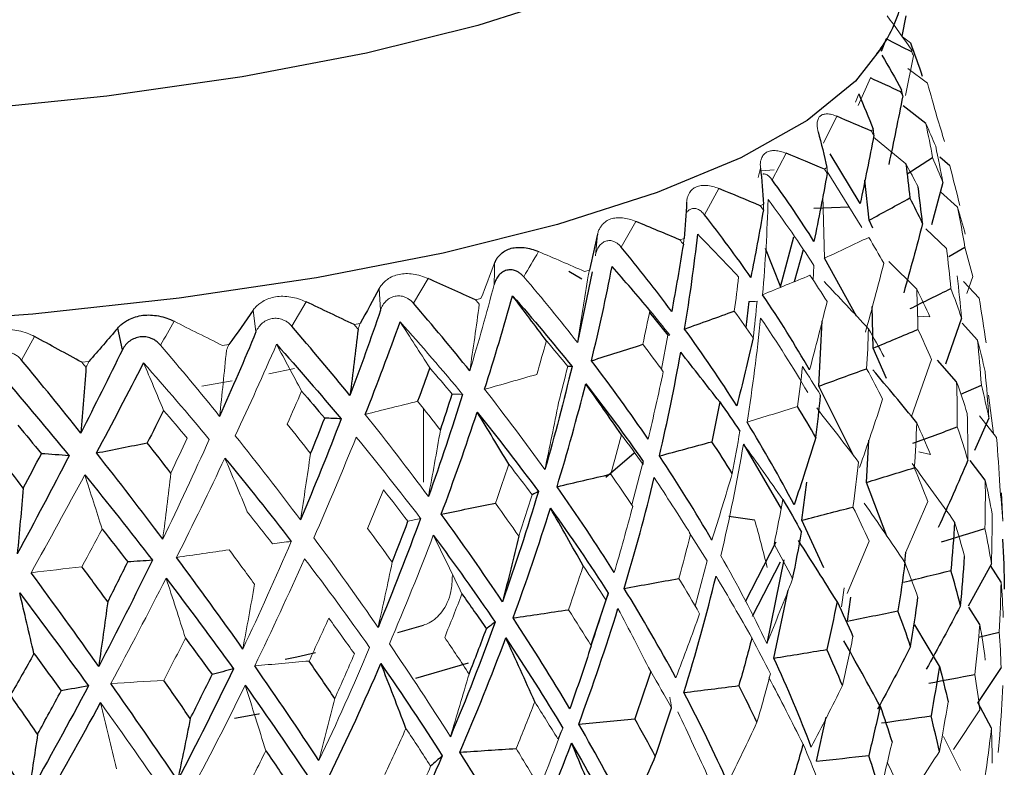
# Model space of a CAD drawing. Header units: millimetres. Extents: x -204 to 47, y -6 to 339.
# Tile 11 of 13: x 7 to 22, y 139 to 151. Entities that reach past the tile are written whole.
import ezdxf

# ---------------------------------------------------------------- set-up
doc = ezdxf.new("R2010")
doc.units = ezdxf.units.MM

msp = doc.modelspace()

# ---------------------------------------------------------------- linework, layer by layer
at = {"color": 7, "linetype": 'Continuous', "lineweight": 25}
for p, q in [((20.906, 150.905), (20.84, 150.579)), ((21.228, 149.169), (20.863, 149.454)), ((20.17, 147.883), (19.687, 148.681)), ((20.926, 148.36), (21.337, 148.623)), ((21.612, 148.49), (21.451, 148.631)), ((20.315, 147.616), (20.246, 148.26)), ((21.502, 148.22), (21.317, 147.541)), ((21.739, 147.824), (21.462, 148.074)), ((19.426, 147.811), (19.994, 147.828)), ((20.377, 147.487), (20.315, 147.616)), ((18.888, 146.545), (19.104, 147.35)), ((18.644, 147.168), (18.888, 146.545)), ((19.251, 147.14), (19.106, 146.624)), ((21.595, 147.03), (21.856, 147.183)), ((20.113, 146.072), (19.596, 147.003)), ((21.08, 146.504), (20.631, 146.951)), ((15.481, 146.795), (15.689, 146.673)), ((15.856, 146.787), (15.622, 145.645)), ((22.084, 146.363), (21.834, 146.628)), ((18.381, 146.307), (18.332, 145.889)), ((16.779, 146.131), (17.077, 145.763)), ((20.382, 145.558), (20.365, 146.226)), ((19.503, 144.945), (19.558, 145.994)), ((21.803, 146.039), (21.544, 145.3)), ((22.058, 145.685), (21.81, 145.956)), ((8.297, 145.53), (8.222, 145.88)), ((20.592, 145.066), (20.382, 145.558)), ((21.723, 145.012), (21.417, 145.361)), ((20.07, 143.82), (19.503, 144.945)), ((21.789, 144.817), (22.122, 144.962)), ((22.242, 144.431), (22.012, 143.908)), ((20.27, 143.395), (20.31, 144.075)), ((18.293, 144.014), (18.897, 142.97)), ((16.533, 143.868), (16.078, 143.477)), ((22.184, 143.433), (21.943, 143.751)), ((19.234, 142.788), (19.314, 143.399)), ((20.6, 142.531), (20.27, 143.395)), ((18.057, 142.851), (18.472, 142.796)), ((19.585, 142.022), (19.234, 142.788)), ((18.815, 142.433), (18.318, 141.474)), ((18.943, 142.152), (18.669, 140.804)), ((20.892, 142.1), (20.905, 142.274)), ((18.44, 141.242), (18.888, 142.117)), ((22.283, 142.088), (21.91, 141.402)), ((22.438, 141.793), (22.267, 142.058)), ((16.116, 141.615), (15.838, 140.777)), ((18.78, 140.569), (19.01, 141.66)), ((19.965, 141.164), (20.02, 141.549)), ((22.096, 141.109), (21.922, 141.39)), ((12.729, 140.982), (13.144, 141.099)), ((21.445, 140.44), (21.053, 141.103)), ((22.076, 140.908), (22.41, 140.988)), ((13.863, 140.489), (13.013, 140.24)), ((22.438, 140.419), (22.065, 139.853)), ((22.283, 139.439), (22.065, 139.853)), ((19.466, 138.911), (19.626, 139.616))]:
    msp.add_line(p, q, dxfattribs=at)
at = {"color": 144, "linetype": 'Continuous', "lineweight": 18}
for p, q in [((20.98, 150.47), (20.85, 150.565)), ((21.029, 150.261), (20.898, 149.622)), ((21.253, 149.822), (20.939, 150.057)), ((20.336, 149.904), (20.136, 149.463)), ((20.097, 149.517), (20.148, 149.649)), ((19.797, 149.287), (19.583, 148.853)), ((20.906, 148.522), (20.385, 148.951)), ((18.979, 148.692), (18.755, 148.264)), ((18.527, 148.305), (18.566, 148.455)), ((18.57, 148.412), (18.788, 148.425)), ((19.594, 148.434), (19.636, 148.463)), ((19.639, 148.401), (20.199, 147.497)), ((17.896, 148.125), (17.664, 147.704)), ((19.596, 147.003), (19.57, 148.008)), ((18.562, 147.848), (18.617, 147.875)), ((16.561, 147.596), (16.325, 147.182)), ((15.909, 147.044), (15.944, 147.391)), ((21.561, 147.159), (21.227, 147.474)), ((17.27, 147.298), (17.337, 147.323)), ((15.735, 146.791), (15.813, 146.814)), ((19.426, 146.888), (19.416, 146.648)), ((13.216, 146.678), (12.981, 146.279)), ((21.983, 146.711), (21.887, 146.437)), ((12.451, 146.17), (12.431, 146.517)), ((11.253, 146.302), (11.024, 145.91)), ((13.979, 146.335), (14.067, 146.355)), ((10.447, 145.818), (10.399, 146.166)), ((12.027, 145.935), (12.123, 145.953)), ((21.088, 146.072), (21.294, 146.058)), ((6.883, 145.743), (6.674, 145.364)), ((17.077, 145.763), (16.973, 145.216)), ((9.906, 145.598), (10.01, 145.613)), ((7.646, 145.329), (7.756, 145.34)), ((21.317, 145.376), (20.998, 144.456)), ((11.067, 145.227), (10.654, 145.143)), ((22.236, 144.802), (22.317, 144.181)), ((13.144, 143.398), (13.144, 144.582)), ((22.367, 144.117), (22.093, 144.469)), ((21.113, 143.887), (21.301, 143.843)), ((16.678, 143.735), (16.496, 143.033)), ((22.466, 142.775), (22.443, 143.228)), ((21.258, 143.09), (20.905, 142.274)), ((17.418, 142.591), (17.709, 142.134)), ((20.314, 142.451), (19.962, 141.61)), ((17.709, 142.134), (17.514, 141.407)), ((19.913, 141.698), (19.872, 141.396)), ((22.096, 139.735), (21.673, 139.096)), ((21.786, 138.762), (21.511, 139.306)), ((22.391, 139.05), (22.416, 139.331)), ((20.983, 138.105), (20.606, 138.893))]:
    msp.add_line(p, q, dxfattribs=at)
at = {"color": 8, "linetype": 'Continuous', "lineweight": 25}
msp.add_line((20.589, 150.532), (20.506, 150.33), dxfattribs=at)
at = {"color": 8, "linetype": 'Continuous', "lineweight": 25, "flags": 128}
msp.add_lwpolyline([(15.573, 151.248), (14.019, 150.746), (12.225, 150.301), (10.222, 149.92), (8.044, 149.61), (5.728, 149.376), (3.315, 149.223), (0.844, 149.152), (-1.64, 149.166), (-4.097, 149.263), (-6.484, 149.443), (-8.759, 149.701), (-10.885, 150.035), (-12.825, 150.437), (-14.545, 150.901)], dxfattribs=at)
at = {"color": 7, "linetype": 'Continuous', "lineweight": 25, "flags": 128}
for points in [[(20.512, 150.388), (20.097, 149.85), (19.319, 149.22), (18.248, 148.621), (16.901, 148.06), (15.297, 147.546), (13.461, 147.086), (11.422, 146.689), (9.209, 146.36), (6.856, 146.103), (4.4, 145.924), (1.877, 145.824), (-0.675, 145.804), (-3.216, 145.866)], [(10.919, 140.553), (11.104, 140.592), (11.406, 140.657)], [(10.5, 139.672), (10.486, 139.669), (10.099, 139.599)]]:
    msp.add_lwpolyline(points, dxfattribs=at)
at = {"color": 144, "linetype": 'Continuous', "lineweight": 18, "flags": 128}
msp.add_lwpolyline([(10.063, 145.031), (9.972, 145.015), (9.576, 144.946)], dxfattribs=at)
at = {"color": 144, "linetype": 'Continuous', "lineweight": 18}
for centre, radius, start, end in [((19.593, 150.392), 1.41, 357.194, 358.434), ((19.116, 150.551), 1.916, 332.9772, 333.988), ((17.866, 151.498), 3.49, 315.4115, 316.0891)]:
    msp.add_arc(centre, radius, start, end, dxfattribs=at)
at = {"color": 7, "linetype": 'Continuous', "lineweight": 25}
for points, knots in [([(20.431, 150.284), (20.464, 150.327), (20.677, 150.604), (20.911, 151.243), (21.049, 152.183), (20.891, 153.13), (20.49, 153.986), (19.893, 154.739), (19.079, 155.436), (17.988, 156.104), (16.601, 156.728), (14.955, 157.283), (13.26, 157.736), (12.041, 157.972), (11.5, 158.077)], [0, 0, 0, 0, 0.0135448, 0.0873005, 0.1582094, 0.2329915, 0.3065452, 0.3843255, 0.4727754, 0.576486, 0.6906858, 0.8032926, 0.9127845, 1, 1, 1, 1]), ([(14.288, 146.927), (14.296, 146.946), (14.312, 146.984), (14.348, 147.033), (14.397, 147.085), (14.465, 147.132), (14.554, 147.166), (14.655, 147.181), (14.764, 147.177), (14.879, 147.156), (14.956, 147.126), (14.994, 147.111)], [0, 0, 0, 0, 0.081752, 0.164931, 0.250654, 0.376507, 0.500448, 0.624254, 0.749972, 0.877224, 1, 1, 1, 1]), ([(14.757, 146.705), (14.743, 146.719), (14.717, 146.747), (14.672, 146.779), (14.618, 146.806), (14.553, 146.82), (14.481, 146.813), (14.414, 146.784), (14.356, 146.733), (14.308, 146.666), (14.289, 146.609), (14.28, 146.58)], [0, 0, 0, 0, 0.083196, 0.165851, 0.250211, 0.374779, 0.499889, 0.625105, 0.749882, 0.875577, 1, 1, 1, 1]), ([(8.222, 145.88), (8.238, 145.898), (8.271, 145.933), (8.331, 145.979), (8.409, 146.024), (8.507, 146.063), (8.626, 146.088), (8.751, 146.093), (8.881, 146.077), (9.01, 146.045), (9.092, 146.007), (9.132, 145.989)], [0, 0, 0, 0, 0.081752, 0.164931, 0.250654, 0.376507, 0.500448, 0.624254, 0.749972, 0.877224, 1, 1, 1, 1]), ([(8.911, 145.604), (8.897, 145.619), (8.868, 145.65), (8.817, 145.687), (8.752, 145.719), (8.673, 145.74), (8.582, 145.74), (8.494, 145.718), (8.414, 145.674), (8.344, 145.612), (8.313, 145.557), (8.297, 145.53)], [0, 0, 0, 0, 0.083196, 0.165851, 0.250211, 0.374779, 0.499889, 0.625105, 0.749882, 0.875577, 1, 1, 1, 1])]:
    msp.add_open_spline(points, degree=3, knots=knots, dxfattribs=at)
at = {"color": 144, "linetype": 'Continuous', "lineweight": 18}
for points in [[(20.604, 150.905), (20.739, 150.722), (20.872, 150.538), (21.002, 150.353)], [(21.029, 150.261), (21.02, 150.281), (21.01, 150.302), (21.001, 150.323)], [(21.253, 149.822), (21.306, 149.642), (21.356, 149.461), (21.404, 149.279)], [(20.856, 149.617), (20.845, 149.638), (20.834, 149.659), (20.822, 149.68)], [(20.856, 149.617), (20.85, 149.648), (20.844, 149.68), (20.837, 149.711)], [(21.527, 148.881), (21.489, 149.014), (21.448, 149.147), (21.404, 149.279)], [(21.228, 149.169), (21.267, 148.988), (21.303, 148.806), (21.337, 148.623)], [(21.228, 149.169), (21.283, 149.049), (21.336, 148.928), (21.386, 148.806)], [(20.391, 148.984), (20.378, 149.005), (20.365, 149.027), (20.351, 149.048)], [(20.391, 148.984), (20.388, 149.015), (20.384, 149.046), (20.38, 149.078)], [(21.502, 148.22), (21.466, 148.416), (21.427, 148.611), (21.386, 148.806)], [(20.906, 148.522), (20.973, 148.4), (21.039, 148.277), (21.103, 148.153)], [(21.502, 148.22), (21.45, 148.355), (21.394, 148.489), (21.337, 148.623)], [(21.612, 148.49), (21.669, 148.278), (21.723, 148.066), (21.775, 147.853)], [(19.64, 148.369), (19.625, 148.391), (19.61, 148.413), (19.594, 148.434)], [(19.64, 148.369), (19.639, 148.4), (19.638, 148.432), (19.636, 148.463)], [(18.613, 147.781), (18.596, 147.804), (18.579, 147.826), (18.562, 147.848)], [(18.601, 146.416), (18.645, 146.93), (18.674, 147.44), (18.688, 147.947)], [(18.613, 147.781), (18.615, 147.813), (18.616, 147.844), (18.617, 147.875)], [(18.688, 147.947), (18.95, 147.598), (19.196, 147.245), (19.426, 146.888)], [(21.739, 147.824), (21.781, 147.611), (21.82, 147.397), (21.856, 147.183)], [(21.739, 147.824), (21.783, 147.679), (21.825, 147.534), (21.863, 147.389)], [(18.215, 146.702), (17.997, 146.933), (17.777, 147.163), (17.557, 147.39)], [(17.325, 147.229), (17.307, 147.252), (17.288, 147.275), (17.27, 147.298)], [(17.325, 147.229), (17.329, 147.261), (17.333, 147.292), (17.337, 147.323)], [(19.596, 147.003), (19.834, 147.115), (20.072, 147.227), (20.309, 147.339)], [(20.551, 146.924), (20.473, 147.062), (20.392, 147.201), (20.309, 147.339)], [(14.757, 146.705), (14.836, 146.84), (14.915, 146.975), (14.994, 147.111)], [(15.735, 146.791), (15.489, 146.898), (15.242, 147.005), (14.994, 147.111)], [(21.561, 147.159), (21.587, 146.945), (21.61, 146.73), (21.63, 146.515)], [(21.983, 146.711), (21.944, 146.869), (21.901, 147.026), (21.856, 147.183)], [(14.288, 146.927), (14.217, 146.737), (14.143, 146.546), (14.067, 146.355)], [(14.288, 146.927), (14.285, 146.811), (14.283, 146.695), (14.28, 146.58)], [(20.551, 146.924), (20.456, 146.552), (20.358, 146.182), (20.256, 145.813)], [(15.794, 146.721), (15.8, 146.752), (15.806, 146.783), (15.813, 146.814)], [(14.28, 146.58), (14.159, 146.119), (14.028, 145.656), (13.888, 145.191)], [(15.622, 145.645), (15.344, 146), (15.056, 146.354), (14.757, 146.705)], [(15.794, 146.721), (15.739, 146.361), (15.682, 146.002), (15.622, 145.645)], [(18.215, 146.702), (18.193, 146.52), (18.17, 146.337), (18.145, 146.153)], [(18.601, 146.416), (18.855, 146.521), (19.109, 146.625), (19.363, 146.729)], [(19.638, 146.307), (19.549, 146.448), (19.457, 146.589), (19.363, 146.729)], [(21.803, 146.039), (21.782, 146.266), (21.758, 146.492), (21.731, 146.719)], [(21.08, 146.504), (21.09, 146.289), (21.096, 146.074), (21.1, 145.859)], [(21.08, 146.504), (21.155, 146.356), (21.226, 146.207), (21.294, 146.058)], [(21.803, 146.039), (21.749, 146.198), (21.691, 146.357), (21.63, 146.515)], [(14.041, 146.262), (14.02, 146.287), (14, 146.311), (13.979, 146.335)], [(18.381, 146.307), (18.425, 146.309), (18.469, 146.31), (18.512, 146.31)], [(18.449, 145.722), (18.472, 145.918), (18.493, 146.114), (18.512, 146.31)], [(19.638, 146.307), (19.548, 145.938), (19.454, 145.571), (19.356, 145.205)], [(22.084, 146.363), (22.126, 146.123), (22.164, 145.883), (22.198, 145.642)], [(14.041, 146.262), (13.992, 145.904), (13.942, 145.547), (13.888, 145.191)], [(16.786, 146.165), (16.75, 145.983), (16.712, 145.801), (16.673, 145.618)], [(16.786, 146.165), (16.895, 146.031), (17.003, 145.898), (17.109, 145.763)], [(18.449, 145.722), (18.35, 145.866), (18.249, 146.009), (18.145, 146.153)], [(8.911, 145.604), (8.985, 145.732), (9.058, 145.86), (9.132, 145.989)], [(9.906, 145.598), (9.648, 145.729), (9.39, 145.859), (9.132, 145.989)], [(12.09, 145.861), (12.101, 145.892), (12.112, 145.922), (12.123, 145.953)], [(12.766, 145.98), (13.113, 145.593), (13.448, 145.204), (13.772, 144.812)], [(13.244, 145.239), (13.085, 145.488), (12.926, 145.734), (12.766, 145.98)], [(18.35, 144.364), (18.44, 144.926), (18.512, 145.485), (18.567, 146.041)], [(18.567, 146.041), (18.839, 145.646), (19.092, 145.247), (19.327, 144.845)], [(12.09, 145.861), (12.069, 145.886), (12.048, 145.911), (12.027, 145.935)], [(20.304, 145.868), (20.297, 145.653), (20.287, 145.438), (20.275, 145.224)], [(20.304, 145.868), (20.391, 145.717), (20.476, 145.566), (20.558, 145.415)], [(21.317, 145.376), (21.248, 145.538), (21.176, 145.698), (21.1, 145.859)], [(15.121, 145.675), (15.071, 145.494), (15.019, 145.314), (14.966, 145.133)], [(15.121, 145.675), (15.237, 145.538), (15.352, 145.401), (15.465, 145.263)], [(17.077, 145.763), (17.088, 145.764), (17.099, 145.764), (17.109, 145.763)], [(22.058, 145.685), (22.083, 145.444), (22.104, 145.203), (22.122, 144.962)], [(22.058, 145.685), (22.103, 145.518), (22.144, 145.351), (22.181, 145.183)], [(9.862, 144.459), (9.552, 144.842), (9.235, 145.224), (8.911, 145.604)], [(9.971, 145.522), (9.936, 145.166), (9.9, 144.812), (9.862, 144.459)], [(9.971, 145.522), (9.984, 145.552), (9.997, 145.583), (10.01, 145.613)], [(10.114, 144.147), (10.343, 144.639), (10.564, 145.129), (10.777, 145.618)], [(11.181, 144.864), (11.047, 145.117), (10.913, 145.368), (10.777, 145.618)], [(17.002, 145.177), (16.894, 145.324), (16.785, 145.471), (16.673, 145.618)], [(7.711, 145.251), (7.689, 145.277), (7.668, 145.303), (7.646, 145.329)], [(7.711, 145.251), (7.726, 145.28), (7.741, 145.31), (7.756, 145.34)], [(8.638, 145.32), (8.999, 144.911), (9.352, 144.501), (9.696, 144.088)], [(8.961, 144.555), (8.854, 144.811), (8.746, 145.066), (8.638, 145.32)], [(13.244, 145.239), (13.365, 145.099), (13.486, 144.958), (13.604, 144.816)], [(15.316, 144.681), (15.367, 144.875), (15.417, 145.069), (15.465, 145.263)], [(17.002, 145.177), (16.924, 144.814), (16.843, 144.452), (16.758, 144.092)], [(19.242, 145.261), (19.219, 145.047), (19.193, 144.832), (19.164, 144.618)], [(19.242, 145.261), (19.342, 145.107), (19.439, 144.953), (19.533, 144.799)], [(20.532, 144.734), (20.449, 144.897), (20.363, 145.06), (20.275, 145.224)], [(22.242, 144.431), (22.226, 144.682), (22.205, 144.933), (22.181, 145.183)], [(14.125, 144.894), (14.405, 144.974), (14.686, 145.053), (14.966, 145.133)], [(21.723, 145.012), (21.73, 144.771), (21.734, 144.53), (21.734, 144.288)], [(21.723, 145.012), (21.784, 144.844), (21.841, 144.675), (21.894, 144.506)], [(11.181, 144.864), (11.105, 144.688), (11.028, 144.511), (10.949, 144.334)], [(15.096, 143.602), (14.786, 144.034), (14.463, 144.465), (14.125, 144.894)], [(22.242, 144.431), (22.206, 144.608), (22.166, 144.785), (22.122, 144.962)], [(12.205, 144.489), (12.486, 144.561), (12.768, 144.632), (13.049, 144.702)], [(13.415, 144.239), (13.295, 144.394), (13.173, 144.548), (13.049, 144.702)], [(13.772, 144.812), (13.717, 144.814), (13.661, 144.816), (13.604, 144.816)], [(15.316, 144.681), (15.246, 144.32), (15.172, 143.96), (15.096, 143.602)], [(20.532, 144.734), (20.413, 144.366), (20.289, 144.001), (20.162, 143.637)], [(8.961, 144.555), (9.088, 144.406), (9.214, 144.258), (9.339, 144.109)], [(18.35, 144.364), (18.622, 144.449), (18.893, 144.534), (19.164, 144.618)], [(20.146, 143.721), (19.923, 144.014), (19.698, 144.305), (19.471, 144.594)], [(13.222, 143.168), (12.895, 143.609), (12.556, 144.05), (12.205, 144.489)], [(21.904, 143.753), (21.905, 144.004), (21.901, 144.255), (21.894, 144.506)], [(11.325, 143.859), (11.201, 144.017), (11.076, 144.175), (10.949, 144.334)], [(13.415, 144.239), (13.353, 143.88), (13.289, 143.523), (13.222, 143.168)], [(18.112, 143.542), (18.155, 143.768), (18.196, 143.994), (18.234, 144.219)], [(21.082, 144.355), (21.072, 144.114), (21.059, 143.872), (21.042, 143.631)], [(21.082, 144.355), (21.159, 144.184), (21.231, 144.014), (21.301, 143.843)], [(21.904, 143.753), (21.851, 143.932), (21.795, 144.11), (21.734, 144.288)], [(9.696, 144.088), (9.455, 143.554), (9.205, 143.019), (8.947, 142.484)], [(9.077, 143.546), (9.165, 143.733), (9.252, 143.921), (9.339, 144.109)], [(11.163, 142.793), (10.823, 143.245), (10.474, 143.696), (10.114, 144.147)], [(11.378, 142.505), (11.616, 143.046), (11.843, 143.586), (12.06, 144.126)], [(12.06, 144.126), (12.418, 143.691), (12.763, 143.254), (13.096, 142.817)], [(16.327, 144.164), (16.272, 143.952), (16.215, 143.741), (16.156, 143.529)], [(16.327, 144.164), (16.447, 144.004), (16.565, 143.843), (16.68, 143.683)], [(22.367, 144.117), (22.388, 143.858), (22.404, 143.598), (22.416, 143.338)], [(17.929, 142.217), (18.069, 142.817), (18.19, 143.416), (18.293, 144.014)], [(18.927, 143.121), (18.717, 143.421), (18.506, 143.719), (18.293, 144.014)], [(9.167, 142.189), (9.435, 142.722), (9.694, 143.255), (9.946, 143.788)], [(10.307, 142.925), (10.188, 143.214), (10.067, 143.502), (9.946, 143.788)], [(11.325, 143.859), (11.273, 143.502), (11.219, 143.146), (11.163, 142.793)], [(16.678, 143.735), (16.679, 143.718), (16.68, 143.701), (16.68, 143.683)], [(14.515, 143.69), (14.445, 143.481), (14.374, 143.271), (14.3, 143.061)], [(14.515, 143.69), (14.642, 143.526), (14.768, 143.362), (14.891, 143.198)], [(20.146, 143.721), (20.118, 143.481), (20.088, 143.24), (20.054, 143)], [(21.69, 142.759), (21.466, 143.074), (21.24, 143.387), (21.01, 143.698)], [(21.258, 143.09), (21.19, 143.27), (21.118, 143.451), (21.042, 143.631)], [(6.827, 141.943), (7.121, 142.468), (7.409, 142.993), (7.691, 143.517)], [(7.971, 142.645), (7.879, 142.937), (7.785, 143.228), (7.691, 143.517)], [(9.077, 143.546), (9.035, 143.19), (8.992, 142.836), (8.947, 142.484)], [(16.511, 143.01), (16.395, 143.183), (16.277, 143.356), (16.156, 143.529)], [(17.442, 142.563), (17.249, 142.869), (17.054, 143.172), (16.857, 143.474)], [(18.112, 143.542), (18.006, 143.182), (17.898, 142.824), (17.785, 142.467)], [(22.184, 143.433), (22.187, 143.173), (22.185, 142.913), (22.179, 142.653)], [(22.184, 143.433), (22.225, 143.25), (22.262, 143.067), (22.294, 142.884)], [(12.499, 143.276), (12.415, 143.068), (12.33, 142.861), (12.244, 142.653)], [(12.499, 143.276), (12.632, 143.107), (12.763, 142.939), (12.893, 142.771)], [(22.466, 142.775), (22.454, 142.963), (22.437, 143.151), (22.416, 143.338)], [(14.678, 142.531), (14.751, 142.753), (14.822, 142.976), (14.891, 143.198)], [(18.927, 143.121), (18.882, 142.882), (18.835, 142.643), (18.785, 142.403)], [(14.678, 142.531), (14.554, 142.708), (14.428, 142.884), (14.3, 143.061)], [(16.511, 143.01), (16.415, 142.653), (16.316, 142.298), (16.213, 141.945)], [(20.314, 142.451), (20.231, 142.634), (20.144, 142.817), (20.054, 143)], [(20.891, 142.105), (20.675, 142.427), (20.457, 142.747), (20.236, 143.064)], [(10.307, 142.925), (10.444, 142.753), (10.58, 142.581), (10.713, 142.409)], [(13.096, 142.817), (13.029, 142.802), (12.961, 142.787), (12.893, 142.771)], [(18.675, 142.029), (18.611, 142.284), (18.543, 142.54), (18.472, 142.796)], [(22.283, 142.088), (22.291, 142.353), (22.295, 142.619), (22.294, 142.884)], [(7.971, 142.645), (7.864, 142.443), (7.755, 142.241), (7.646, 142.04)], [(12.639, 142.112), (12.509, 142.292), (12.378, 142.473), (12.244, 142.653)], [(21.69, 142.759), (21.747, 142.575), (21.801, 142.39), (21.851, 142.206)], [(22.283, 142.088), (22.252, 142.276), (22.218, 142.465), (22.179, 142.653)], [(12.411, 141.063), (12.08, 141.542), (11.735, 142.023), (11.378, 142.505)], [(12.594, 140.797), (12.842, 141.379), (13.078, 141.962), (13.301, 142.545)], [(13.762, 141.601), (13.61, 141.917), (13.456, 142.232), (13.301, 142.545)], [(17.442, 142.563), (17.381, 142.325), (17.318, 142.087), (17.252, 141.85)], [(9.167, 142.189), (9.45, 142.23), (9.732, 142.271), (10.015, 142.312)], [(10.423, 141.758), (10.289, 141.942), (10.153, 142.127), (10.015, 142.312)], [(11.015, 142.447), (10.767, 141.868), (10.507, 141.291), (10.235, 140.715)], [(11.015, 142.447), (10.915, 142.435), (10.815, 142.422), (10.713, 142.409)], [(19.084, 141.846), (18.988, 142.032), (18.888, 142.218), (18.785, 142.403)], [(10.426, 140.444), (10.704, 141.018), (10.972, 141.592), (11.229, 142.168)], [(11.229, 142.168), (11.592, 141.691), (11.941, 141.215), (12.276, 140.739)], [(18.669, 140.804), (18.444, 141.274), (18.197, 141.745), (17.929, 142.217)], [(6.827, 141.943), (7.1, 141.976), (7.373, 142.008), (7.646, 142.04)], [(12.639, 142.112), (12.566, 141.76), (12.49, 141.41), (12.411, 141.063)], [(15.712, 142.053), (15.636, 141.818), (15.557, 141.582), (15.477, 141.347)], [(15.712, 142.053), (15.838, 141.87), (15.96, 141.688), (16.08, 141.505)], [(20.891, 142.105), (20.965, 141.919), (21.035, 141.732), (21.101, 141.546)], [(8.111, 140.159), (8.415, 140.724), (8.712, 141.29), (9, 141.857)], [(9.312, 140.889), (9.209, 141.214), (9.105, 141.536), (9, 141.857)], [(17.587, 141.283), (17.478, 141.472), (17.366, 141.661), (17.252, 141.85)], [(18.428, 140.893), (18.238, 141.227), (18.046, 141.56), (17.851, 141.89)], [(19.084, 141.846), (18.95, 141.496), (18.811, 141.149), (18.669, 140.804)], [(10.423, 141.758), (10.363, 141.408), (10.3, 141.06), (10.235, 140.715)], [(22.438, 141.793), (22.433, 141.525), (22.424, 141.257), (22.41, 140.988)], [(22.438, 141.793), (22.454, 141.604), (22.466, 141.414), (22.473, 141.224)], [(13.762, 141.601), (13.671, 141.368), (13.579, 141.135), (13.484, 140.902)], [(15.843, 140.769), (15.925, 141.014), (16.004, 141.26), (16.08, 141.505)], [(16.799, 140.352), (16.626, 140.692), (16.451, 141.03), (16.273, 141.366)], [(11.618, 141.211), (11.515, 140.981), (11.409, 140.751), (11.302, 140.522)], [(11.618, 141.211), (11.758, 141.02), (11.896, 140.829), (12.032, 140.638)], [(15.843, 140.769), (15.723, 140.962), (15.601, 141.154), (15.477, 141.347)], [(17.587, 141.283), (17.463, 140.937), (17.336, 140.594), (17.205, 140.253)], [(22.096, 141.109), (22.074, 140.842), (22.047, 140.574), (22.015, 140.306)], [(22.096, 141.109), (22.13, 140.919), (22.16, 140.728), (22.185, 140.538)], [(9.312, 140.889), (9.196, 140.663), (9.08, 140.436), (8.962, 140.21)], [(13.876, 140.313), (13.748, 140.509), (13.617, 140.706), (13.484, 140.902)], [(18.428, 140.893), (18.531, 140.701), (18.63, 140.51), (18.726, 140.318)], [(19.886, 140.126), (19.946, 140.389), (20.002, 140.651), (20.054, 140.914)], [(22.438, 140.419), (22.433, 140.608), (22.424, 140.798), (22.41, 140.988)], [(12.276, 140.739), (12.018, 140.13), (11.746, 139.523), (11.46, 138.919)], [(13.575, 139.304), (13.263, 139.799), (12.936, 140.297), (12.594, 140.797)], [(11.715, 139.92), (11.823, 140.159), (11.929, 140.398), (12.032, 140.638)], [(10.426, 140.444), (10.718, 140.47), (11.01, 140.496), (11.302, 140.522)], [(13.876, 140.313), (13.778, 139.974), (13.678, 139.638), (13.575, 139.304)], [(16.799, 140.352), (16.915, 140.157), (17.027, 139.962), (17.136, 139.767)], [(18.51, 139.536), (18.586, 139.797), (18.658, 140.058), (18.726, 140.318)], [(19.252, 139.186), (19.072, 139.545), (18.889, 139.901), (18.702, 140.256)], [(22.096, 139.735), (22.074, 139.924), (22.047, 140.115), (22.015, 140.306)], [(8.111, 140.159), (8.394, 140.176), (8.678, 140.193), (8.962, 140.21)], [(9.358, 138.345), (9.674, 138.937), (9.979, 139.533), (10.273, 140.131)], [(10.605, 139.077), (10.496, 139.43), (10.385, 139.782), (10.273, 140.131)], [(19.886, 140.126), (19.722, 139.794), (19.554, 139.464), (19.383, 139.137)], [(22.466, 140.126), (22.454, 139.861), (22.437, 139.596), (22.416, 139.331)], [(17.108, 139.94), (17.118, 139.882), (17.127, 139.825), (17.136, 139.767)], [(7.945, 139.852), (8.317, 139.333), (8.678, 138.818), (9.028, 138.305)], [(8.201, 138.788), (8.117, 139.144), (8.031, 139.499), (7.945, 139.852)], [(11.715, 139.92), (11.632, 139.584), (11.547, 139.25), (11.46, 138.919)], [(14.934, 139.864), (14.837, 139.614), (14.738, 139.364), (14.635, 139.114)], [(14.934, 139.864), (15.061, 139.666), (15.184, 139.467), (15.304, 139.269)], [(21.445, 139.066), (21.496, 139.332), (21.543, 139.598), (21.586, 139.865)], [(17.742, 138.617), (17.575, 138.982), (17.407, 139.344), (17.235, 139.704)], [(18.51, 139.536), (18.357, 139.209), (18.201, 138.884), (18.041, 138.563)], [(12.86, 139.437), (12.75, 139.19), (12.638, 138.943), (12.523, 138.697)], [(12.86, 139.437), (12.995, 139.235), (13.128, 139.032), (13.258, 138.83)], [(15.384, 139.441), (15.149, 138.808), (14.894, 138.18), (14.621, 137.556)], [(15.384, 139.441), (15.358, 139.384), (15.332, 139.326), (15.304, 139.269)], [(22.283, 139.439), (22.252, 139.174), (22.218, 138.91), (22.179, 138.646)], [(22.283, 139.439), (22.291, 139.251), (22.295, 139.064), (22.294, 138.877)], [(19.252, 139.186), (19.336, 138.99), (19.415, 138.795), (19.492, 138.599)], [(20.492, 138.422), (20.56, 138.686), (20.624, 138.95), (20.684, 139.216)], [(10.605, 139.077), (10.484, 138.833), (10.36, 138.59), (10.235, 138.347)], [(15.001, 138.503), (14.881, 138.706), (14.76, 138.91), (14.635, 139.114)], [(21.445, 139.066), (21.244, 138.752), (21.04, 138.44), (20.832, 138.132)], [(12.917, 138.074), (13.034, 138.326), (13.147, 138.578), (13.258, 138.83)]]:
    msp.add_open_spline(points, degree=3, dxfattribs=at)
at = {"color": 7, "linetype": 'Continuous', "lineweight": 25}
for points in [[(21.001, 150.323), (20.867, 150.393), (20.729, 150.463), (20.589, 150.532)], [(20.98, 150.47), (21.046, 150.292), (21.109, 150.113), (21.171, 149.933)], [(20.52, 150.273), (20.629, 150.087), (20.735, 149.899), (20.837, 149.711)], [(20.822, 149.68), (20.663, 149.755), (20.5, 149.83), (20.336, 149.904)], [(20.148, 149.649), (20.229, 149.459), (20.306, 149.269), (20.38, 149.078)], [(20.856, 149.617), (20.785, 149.247), (20.709, 148.878), (20.63, 148.51)], [(20.351, 149.048), (20.169, 149.128), (19.984, 149.208), (19.797, 149.287)], [(19.494, 149.04), (19.544, 148.848), (19.592, 148.656), (19.636, 148.463)], [(20.391, 148.984), (20.321, 148.616), (20.248, 148.249), (20.17, 147.883)], [(19.594, 148.434), (19.391, 148.52), (19.187, 148.606), (18.979, 148.692)], [(20.906, 148.522), (20.929, 148.34), (20.951, 148.157), (20.97, 147.973)], [(18.566, 148.455), (18.586, 148.263), (18.603, 148.069), (18.617, 147.875)], [(19.64, 148.369), (19.573, 148.003), (19.502, 147.638), (19.427, 147.275)], [(19.427, 147.275), (19.216, 147.608), (18.992, 147.937), (18.755, 148.264)], [(18.562, 147.848), (18.342, 147.941), (18.12, 148.033), (17.896, 148.125)], [(21.175, 147.565), (21.153, 147.761), (21.129, 147.957), (21.103, 148.153)], [(17.377, 147.903), (17.367, 147.71), (17.353, 147.517), (17.337, 147.323)], [(20.315, 147.616), (20.534, 147.735), (20.752, 147.854), (20.97, 147.973)], [(21.175, 147.565), (21.109, 147.701), (21.041, 147.837), (20.97, 147.973)], [(18.411, 146.694), (18.175, 147.034), (17.926, 147.37), (17.664, 147.704)], [(18.613, 147.781), (18.549, 147.418), (18.482, 147.055), (18.411, 146.694)], [(17.27, 147.298), (17.035, 147.397), (16.799, 147.497), (16.561, 147.596)], [(21.175, 147.565), (21.078, 147.19), (20.977, 146.817), (20.871, 146.445)], [(15.944, 147.391), (15.903, 147.199), (15.859, 147.007), (15.813, 146.814)], [(17.346, 145.864), (17.43, 146.376), (17.5, 146.885), (17.557, 147.39)], [(17.325, 147.229), (17.266, 146.868), (17.203, 146.507), (17.137, 146.148)], [(17.137, 146.148), (16.878, 146.495), (16.607, 146.84), (16.325, 147.182)], [(15.846, 145.354), (15.97, 145.863), (16.081, 146.369), (16.179, 146.872)], [(16.786, 146.165), (16.585, 146.402), (16.382, 146.638), (16.179, 146.872)], [(13.979, 146.335), (13.726, 146.449), (13.471, 146.564), (13.216, 146.678)], [(20.304, 145.868), (20.068, 146.123), (19.83, 146.376), (19.591, 146.627)], [(12.431, 146.517), (12.331, 146.329), (12.228, 146.141), (12.123, 145.953)], [(20.975, 146.193), (21.193, 146.301), (21.412, 146.408), (21.63, 146.515)], [(12.027, 145.935), (11.77, 146.058), (11.512, 146.18), (11.253, 146.302)], [(13.888, 145.191), (13.595, 145.556), (13.293, 145.918), (12.981, 146.279)], [(14.125, 144.894), (14.286, 145.398), (14.436, 145.9), (14.575, 146.4)], [(14.575, 146.4), (14.907, 146.023), (15.227, 145.644), (15.533, 145.262)], [(15.121, 145.675), (14.94, 145.918), (14.758, 146.16), (14.575, 146.4)], [(19.356, 145.205), (19.123, 145.611), (18.871, 146.015), (18.601, 146.416)], [(10.399, 146.166), (10.272, 145.982), (10.142, 145.797), (10.01, 145.613)], [(12.451, 146.17), (12.295, 145.713), (12.131, 145.254), (11.959, 144.794)], [(17.346, 145.864), (17.612, 145.961), (17.879, 146.057), (18.145, 146.153)], [(12.205, 144.489), (12.401, 144.988), (12.588, 145.485), (12.766, 145.98)], [(8.222, 145.88), (8.069, 145.7), (7.913, 145.52), (7.756, 145.34)], [(10.447, 145.818), (10.259, 145.366), (10.064, 144.914), (9.862, 144.459)], [(11.959, 144.794), (11.656, 145.168), (11.344, 145.54), (11.024, 145.91)], [(12.09, 145.861), (12.049, 145.504), (12.005, 145.148), (11.959, 144.794)], [(18.185, 144.628), (17.922, 145.042), (17.642, 145.454), (17.346, 145.864)], [(20.382, 145.558), (20.622, 145.659), (20.861, 145.759), (21.1, 145.859)], [(7.646, 145.329), (7.391, 145.467), (7.137, 145.605), (6.883, 145.743)], [(18.449, 145.722), (18.365, 145.356), (18.277, 144.991), (18.185, 144.628)], [(8.297, 145.53), (8.079, 145.085), (7.855, 144.638), (7.627, 144.191)], [(10.777, 145.618), (11.134, 145.22), (11.481, 144.821), (11.817, 144.419)], [(15.846, 145.354), (16.122, 145.443), (16.397, 145.531), (16.673, 145.618)], [(16.94, 143.822), (17.07, 144.38), (17.184, 144.936), (17.282, 145.491)], [(17.91, 144.69), (17.702, 144.959), (17.493, 145.226), (17.282, 145.491)], [(7.627, 144.191), (7.314, 144.583), (6.997, 144.974), (6.674, 145.364)], [(7.88, 143.87), (8.139, 144.355), (8.391, 144.838), (8.638, 145.32)], [(16.758, 144.092), (16.47, 144.514), (16.166, 144.935), (15.846, 145.354)], [(7.711, 145.251), (7.684, 144.896), (7.656, 144.542), (7.627, 144.191)], [(13.244, 145.239), (13.18, 145.061), (13.116, 144.882), (13.049, 144.702)], [(15.533, 145.262), (15.402, 144.71), (15.256, 144.157), (15.096, 143.602)], [(15.533, 145.262), (15.511, 145.263), (15.488, 145.263), (15.465, 145.263)], [(19.503, 144.945), (19.76, 145.038), (20.018, 145.131), (20.275, 145.224)], [(21.082, 144.355), (20.849, 144.641), (20.614, 144.925), (20.376, 145.206)], [(6.377, 145.089), (6.738, 144.669), (7.092, 144.248), (7.439, 143.825)], [(11.181, 144.864), (11.306, 144.72), (11.43, 144.575), (11.553, 144.43)], [(15.292, 143.327), (15.46, 143.88), (15.614, 144.433), (15.754, 144.983)], [(15.754, 144.983), (16.078, 144.569), (16.386, 144.153), (16.678, 143.735)], [(16.327, 144.164), (16.138, 144.439), (15.947, 144.712), (15.754, 144.983)], [(13.772, 144.812), (13.601, 144.265), (13.418, 143.717), (13.222, 143.168)], [(13.415, 144.239), (13.479, 144.432), (13.543, 144.624), (13.604, 144.816)], [(17.91, 144.69), (17.871, 144.477), (17.829, 144.263), (17.785, 144.05)], [(17.91, 144.69), (18.021, 144.533), (18.129, 144.376), (18.234, 144.219)], [(19.458, 144.119), (19.486, 144.346), (19.511, 144.573), (19.533, 144.799)], [(8.961, 144.555), (8.874, 144.381), (8.785, 144.206), (8.696, 144.032)], [(13.429, 142.886), (13.634, 143.434), (13.826, 143.98), (14.006, 144.526)], [(14.006, 144.526), (14.349, 144.102), (14.678, 143.676), (14.992, 143.248)], [(14.515, 143.69), (14.346, 143.971), (14.177, 144.249), (14.006, 144.526)], [(19.458, 144.119), (19.363, 144.286), (19.265, 144.452), (19.164, 144.618)], [(11.817, 144.419), (11.61, 143.877), (11.392, 143.335), (11.163, 142.793)], [(11.325, 143.859), (11.402, 144.049), (11.478, 144.24), (11.553, 144.43)], [(11.817, 144.419), (11.73, 144.423), (11.641, 144.427), (11.553, 144.43)], [(19.108, 143.034), (18.875, 143.478), (18.623, 143.922), (18.35, 144.364)], [(6.616, 144.315), (6.742, 144.163), (6.869, 144.011), (6.994, 143.858)], [(21.02, 144.029), (21.259, 144.115), (21.497, 144.202), (21.734, 144.288)], [(16.94, 143.822), (17.222, 143.898), (17.503, 143.975), (17.785, 144.05)], [(18.112, 143.542), (18.006, 143.712), (17.897, 143.881), (17.785, 144.05)], [(19.458, 144.119), (19.345, 143.756), (19.228, 143.394), (19.108, 143.034)], [(7.88, 143.87), (8.152, 143.925), (8.424, 143.979), (8.696, 144.032)], [(9.077, 143.546), (8.951, 143.708), (8.824, 143.87), (8.696, 144.032)], [(6.701, 143.304), (6.575, 143.469), (6.448, 143.635), (6.32, 143.801)], [(7.439, 143.825), (7.168, 143.299), (6.889, 142.772), (6.605, 142.245)], [(6.701, 143.304), (6.799, 143.488), (6.897, 143.673), (6.994, 143.858)], [(7.439, 143.825), (7.292, 143.837), (7.143, 143.848), (6.994, 143.858)], [(8.947, 142.484), (8.599, 142.946), (8.244, 143.408), (7.88, 143.87)], [(9.946, 143.788), (10.313, 143.342), (10.67, 142.895), (11.015, 142.447)], [(17.785, 142.467), (17.522, 142.919), (17.24, 143.371), (16.94, 143.822)], [(21.904, 143.753), (21.749, 143.39), (21.59, 143.028), (21.427, 142.669)], [(20.27, 143.395), (20.527, 143.474), (20.785, 143.552), (21.042, 143.631)], [(7.691, 143.517), (8.063, 143.059), (8.426, 142.601), (8.78, 142.143)], [(15.292, 143.327), (15.58, 143.395), (15.868, 143.462), (16.156, 143.529)], [(16.372, 141.69), (16.551, 142.285), (16.713, 142.88), (16.857, 143.474)], [(6.701, 143.304), (6.67, 142.949), (6.638, 142.596), (6.605, 142.245)], [(16.213, 141.945), (15.923, 142.406), (15.616, 142.866), (15.292, 143.327)], [(14.992, 143.248), (14.815, 142.657), (14.622, 142.066), (14.413, 141.475)], [(14.992, 143.248), (14.959, 143.232), (14.925, 143.215), (14.891, 143.198)], [(18.927, 143.121), (19.03, 142.945), (19.131, 142.769), (19.228, 142.593)], [(13.429, 142.886), (13.72, 142.945), (14.01, 143.003), (14.3, 143.061)], [(14.585, 141.215), (14.801, 141.804), (15.001, 142.393), (15.186, 142.982)], [(15.186, 142.982), (15.513, 142.527), (15.823, 142.071), (16.116, 141.615)], [(15.712, 142.053), (15.538, 142.365), (15.363, 142.675), (15.186, 142.982)], [(19.234, 142.788), (19.508, 142.859), (19.781, 142.929), (20.054, 143)], [(13.096, 142.817), (12.881, 142.231), (12.653, 141.647), (12.411, 141.063)], [(14.413, 141.475), (14.1, 141.944), (13.772, 142.415), (13.429, 142.886)], [(7.971, 142.645), (8.11, 142.468), (8.248, 142.292), (8.384, 142.116)], [(12.639, 142.112), (12.726, 142.331), (12.81, 142.551), (12.893, 142.771)], [(21.481, 142.441), (21.714, 142.512), (21.947, 142.582), (22.179, 142.653)], [(21.69, 142.759), (21.674, 142.5), (21.655, 142.24), (21.631, 141.98)], [(13.301, 142.545), (13.648, 142.079), (13.98, 141.613), (14.296, 141.148)], [(14.678, 142.531), (14.593, 142.177), (14.505, 141.825), (14.413, 141.475)], [(19.084, 141.846), (19.136, 142.095), (19.184, 142.344), (19.228, 142.593)], [(22.464, 142.483), (22.477, 142.215), (22.486, 141.947), (22.49, 141.678)], [(19.798, 141.48), (19.594, 141.809), (19.388, 142.135), (19.178, 142.459)], [(10.235, 140.715), (9.89, 141.205), (9.534, 141.696), (9.167, 142.189)], [(21.786, 141.411), (21.812, 141.676), (21.833, 141.941), (21.851, 142.206)], [(8.061, 141.474), (7.924, 141.662), (7.786, 141.851), (7.646, 142.04)], [(8.78, 142.143), (8.501, 141.572), (8.213, 141.003), (7.915, 140.436)], [(8.061, 141.474), (8.17, 141.687), (8.277, 141.901), (8.384, 142.116)], [(8.78, 142.143), (8.649, 142.134), (8.517, 142.125), (8.384, 142.116)], [(20.891, 142.105), (20.857, 141.846), (20.82, 141.588), (20.779, 141.329)], [(7.915, 140.436), (7.561, 140.937), (7.198, 141.439), (6.827, 141.943)], [(9, 141.857), (9.372, 141.369), (9.734, 140.882), (10.084, 140.396)], [(16.372, 141.69), (16.665, 141.744), (16.959, 141.797), (17.252, 141.85)], [(17.332, 140.014), (17.525, 140.638), (17.698, 141.264), (17.851, 141.89)], [(20.87, 141.791), (21.124, 141.854), (21.378, 141.917), (21.631, 141.98)], [(21.786, 141.411), (21.738, 141.601), (21.687, 141.79), (21.631, 141.98)], [(17.205, 140.253), (16.946, 140.73), (16.669, 141.209), (16.372, 141.69)], [(6.644, 141.617), (7.021, 141.117), (7.39, 140.619), (7.75, 140.122)], [(6.874, 140.641), (6.798, 140.968), (6.722, 141.293), (6.644, 141.617)], [(13.762, 141.601), (13.895, 141.414), (14.027, 141.227), (14.155, 141.04)], [(16.116, 141.615), (16.104, 141.578), (16.093, 141.542), (16.08, 141.505)], [(20.983, 140.754), (21.027, 141.018), (21.066, 141.282), (21.101, 141.546)], [(8.061, 141.474), (8.014, 141.125), (7.965, 140.78), (7.915, 140.436)], [(15.641, 139.507), (15.869, 140.125), (16.08, 140.745), (16.273, 141.366)], [(19.798, 141.48), (19.748, 141.223), (19.694, 140.965), (19.636, 140.708)], [(19.798, 141.48), (19.887, 141.291), (19.973, 141.103), (20.054, 140.914)], [(21.786, 141.411), (21.606, 141.068), (21.422, 140.727), (21.234, 140.389)], [(14.585, 141.215), (14.882, 141.259), (15.179, 141.303), (15.477, 141.347)], [(15.498, 139.75), (15.211, 140.236), (14.907, 140.724), (14.585, 141.215)], [(19.965, 141.164), (20.237, 141.219), (20.508, 141.274), (20.779, 141.329)], [(20.983, 140.754), (20.919, 140.945), (20.851, 141.137), (20.779, 141.329)], [(14.296, 141.148), (14.072, 140.53), (13.832, 139.916), (13.575, 139.304)], [(13.876, 140.313), (13.972, 140.555), (14.065, 140.798), (14.155, 141.04)], [(14.296, 141.148), (14.25, 141.112), (14.203, 141.076), (14.155, 141.04)], [(9.312, 140.889), (9.456, 140.694), (9.599, 140.499), (9.74, 140.304)], [(13.729, 139.056), (13.991, 139.667), (14.237, 140.279), (14.467, 140.894)], [(14.467, 140.894), (14.791, 140.408), (15.097, 139.924), (15.384, 139.441)], [(14.934, 139.864), (14.781, 140.21), (14.625, 140.553), (14.467, 140.894)], [(18.428, 140.893), (18.361, 140.637), (18.291, 140.382), (18.217, 140.126)], [(15.843, 140.769), (15.731, 140.427), (15.616, 140.088), (15.498, 139.75)], [(20.492, 139.796), (20.3, 140.149), (20.105, 140.5), (19.907, 140.849)], [(20.983, 140.754), (20.81, 140.417), (20.633, 140.082), (20.452, 139.749)], [(6.874, 140.641), (6.749, 140.418), (6.623, 140.195), (6.496, 139.973)], [(6.874, 140.641), (7.021, 140.441), (7.167, 140.241), (7.311, 140.042)], [(18.78, 140.569), (19.066, 140.615), (19.351, 140.661), (19.636, 140.708)], [(19.383, 139.137), (19.205, 139.612), (19.004, 140.089), (18.78, 140.569)], [(19.886, 140.126), (19.806, 140.32), (19.723, 140.514), (19.636, 140.708)], [(11.46, 138.919), (11.128, 139.424), (10.783, 139.932), (10.426, 140.444)], [(11.715, 139.92), (11.579, 140.12), (11.442, 140.321), (11.302, 140.522)], [(11.626, 138.667), (11.916, 139.269), (12.193, 139.873), (12.457, 140.481)], [(12.457, 140.481), (12.802, 139.984), (13.131, 139.49), (13.445, 138.998)], [(12.86, 139.437), (12.728, 139.787), (12.593, 140.135), (12.457, 140.481)], [(21.445, 140.44), (21.404, 140.174), (21.36, 139.907), (21.311, 139.64)], [(21.445, 140.44), (21.496, 140.249), (21.543, 140.057), (21.586, 139.865)], [(10.084, 140.396), (9.796, 139.795), (9.496, 139.197), (9.185, 138.602)], [(9.389, 139.596), (9.508, 139.831), (9.625, 140.067), (9.74, 140.304)], [(10.084, 140.396), (9.97, 140.366), (9.855, 140.335), (9.74, 140.304)], [(16.799, 140.352), (16.717, 140.099), (16.631, 139.845), (16.542, 139.593)], [(21.278, 140.167), (21.524, 140.213), (21.77, 140.259), (22.015, 140.306)], [(7.75, 140.122), (7.436, 139.53), (7.113, 138.942), (6.781, 138.357)], [(7.75, 140.122), (7.604, 140.096), (7.458, 140.069), (7.311, 140.042)], [(9.185, 138.602), (8.837, 139.117), (8.479, 139.636), (8.111, 140.159)], [(9.389, 139.596), (9.248, 139.8), (9.106, 140.005), (8.962, 140.21)], [(10.273, 140.131), (10.634, 139.624), (10.982, 139.12), (11.316, 138.617)], [(17.332, 140.014), (17.627, 140.051), (17.922, 140.089), (18.217, 140.126)], [(18.51, 139.536), (18.416, 139.733), (18.318, 139.93), (18.217, 140.126)], [(6.781, 138.357), (6.422, 138.883), (6.056, 139.413), (5.683, 139.947)], [(6.932, 139.345), (6.787, 139.554), (6.642, 139.763), (6.496, 139.973)], [(6.932, 139.345), (7.059, 139.577), (7.186, 139.809), (7.311, 140.042)], [(18.041, 138.563), (17.826, 139.043), (17.59, 139.527), (17.332, 140.014)], [(6.96, 138.094), (7.296, 138.677), (7.624, 139.263), (7.945, 139.852)], [(16.874, 138.993), (16.965, 139.251), (17.052, 139.509), (17.136, 139.767)], [(20.492, 139.796), (20.435, 139.531), (20.373, 139.266), (20.308, 139.001)], [(20.492, 139.796), (20.56, 139.603), (20.624, 139.41), (20.684, 139.216)], [(20.516, 139.525), (20.781, 139.563), (21.046, 139.602), (21.311, 139.64)], [(21.445, 139.066), (21.404, 139.256), (21.36, 139.448), (21.311, 139.64)], [(9.389, 139.596), (9.323, 139.262), (9.255, 138.931), (9.185, 138.602)], [(15.641, 139.507), (15.941, 139.536), (16.242, 139.564), (16.542, 139.593)], [(16.446, 138.033), (16.197, 138.52), (15.928, 139.012), (15.641, 139.507)], [(16.874, 138.993), (16.766, 139.193), (16.656, 139.392), (16.542, 139.593)], [(6.932, 139.345), (6.883, 139.013), (6.832, 138.684), (6.781, 138.357)], [(14.754, 137.319), (15.029, 137.943), (15.286, 138.57), (15.526, 139.201)], [(15.526, 139.201), (15.814, 138.708), (16.082, 138.218), (16.33, 137.731)], [(15.982, 138.099), (15.832, 138.469), (15.68, 138.836), (15.526, 139.201)], [(19.252, 139.186), (19.178, 138.923), (19.101, 138.66), (19.02, 138.397)], [(10.605, 139.077), (10.748, 138.87), (10.888, 138.663), (11.026, 138.457)], [(13.445, 138.998), (13.176, 138.373), (12.891, 137.753), (12.59, 137.138)], [(13.445, 138.998), (13.383, 138.942), (13.321, 138.886), (13.258, 138.83)], [(13.729, 139.056), (14.031, 139.075), (14.333, 139.095), (14.635, 139.114)], [(14.621, 137.556), (14.34, 138.051), (14.043, 138.551), (13.729, 139.056)], [(16.874, 138.993), (16.734, 138.67), (16.592, 138.35), (16.446, 138.033)], [(19.466, 138.911), (19.747, 138.941), (20.027, 138.971), (20.308, 139.001)], [(20.492, 138.422), (20.435, 138.614), (20.373, 138.807), (20.308, 139.001)]]:
    msp.add_open_spline(points, degree=3, dxfattribs=at)
at = {"color": 144, "linetype": 'Continuous', "lineweight": 18}
for points, knots in [([(19.494, 149.04), (19.49, 149.059), (19.481, 149.097), (19.477, 149.149), (19.48, 149.204), (19.495, 149.256), (19.529, 149.298), (19.577, 149.322), (19.639, 149.328), (19.712, 149.319), (19.769, 149.298), (19.797, 149.287)], [0, 0, 0, 0, 0.081752, 0.164931, 0.250654, 0.376507, 0.500448, 0.624254, 0.749972, 0.877224, 1, 1, 1, 1]), ([(18.566, 148.455), (18.565, 148.474), (18.562, 148.513), (18.568, 148.565), (18.584, 148.619), (18.613, 148.67), (18.661, 148.711), (18.724, 148.734), (18.8, 148.738), (18.885, 148.726), (18.948, 148.703), (18.979, 148.692)], [0, 0, 0, 0, 0.081752, 0.164931, 0.250654, 0.376507, 0.500448, 0.624254, 0.749972, 0.877224, 1, 1, 1, 1]), ([(18.755, 148.264), (18.739, 148.283), (18.708, 148.322), (18.659, 148.351), (18.624, 148.363), (18.607, 148.358), (18.604, 148.357)], [0, 0, 0, 0, 0.312069, 0.627448, 0.94025, 1, 1, 1, 1]), ([(17.377, 147.903), (17.379, 147.922), (17.383, 147.961), (17.399, 148.012), (17.426, 148.066), (17.469, 148.116), (17.532, 148.155), (17.608, 148.176), (17.697, 148.177), (17.793, 148.163), (17.862, 148.138), (17.896, 148.125)], [0, 0, 0, 0, 0.081752, 0.164931, 0.250654, 0.376507, 0.500448, 0.624254, 0.749972, 0.877224, 1, 1, 1, 1]), ([(17.664, 147.704), (17.647, 147.724), (17.612, 147.763), (17.555, 147.796), (17.498, 147.808), (17.444, 147.797), (17.4, 147.769), (17.379, 147.737), (17.37, 147.724)], [0, 0, 0, 0, 0.17429, 0.350428, 0.525127, 0.700588, 0.876197, 1, 1, 1, 1]), ([(15.944, 147.391), (15.949, 147.41), (15.96, 147.449), (15.986, 147.499), (16.024, 147.552), (16.08, 147.601), (16.156, 147.638), (16.245, 147.656), (16.345, 147.654), (16.451, 147.637), (16.525, 147.61), (16.561, 147.596)], [0, 0, 0, 0, 0.081752, 0.164931, 0.250654, 0.376507, 0.500448, 0.624254, 0.749972, 0.877224, 1, 1, 1, 1]), ([(16.325, 147.182), (16.312, 147.196), (16.288, 147.224), (16.247, 147.254), (16.197, 147.279), (16.139, 147.292), (16.076, 147.282), (16.017, 147.252), (15.968, 147.199), (15.929, 147.13), (15.915, 147.073), (15.909, 147.044)], [0, 0, 0, 0, 0.083196, 0.165851, 0.250211, 0.374779, 0.499889, 0.625105, 0.749882, 0.875577, 1, 1, 1, 1]), ([(12.431, 146.517), (12.442, 146.535), (12.464, 146.572), (12.508, 146.621), (12.568, 146.671), (12.647, 146.715), (12.748, 146.747), (12.858, 146.759), (12.976, 146.75), (13.097, 146.726), (13.177, 146.694), (13.216, 146.678)], [0, 0, 0, 0, 0.081752, 0.164931, 0.250654, 0.376507, 0.500448, 0.624254, 0.749972, 0.877224, 1, 1, 1, 1]), ([(10.399, 146.166), (10.413, 146.184), (10.441, 146.221), (10.494, 146.268), (10.563, 146.315), (10.652, 146.357), (10.762, 146.386), (10.881, 146.394), (11.006, 146.382), (11.131, 146.354), (11.213, 146.319), (11.253, 146.302)], [0, 0, 0, 0, 0.081752, 0.164931, 0.250654, 0.376507, 0.500448, 0.624254, 0.749972, 0.877224, 1, 1, 1, 1]), ([(12.981, 146.279), (12.967, 146.293), (12.94, 146.323), (12.892, 146.356), (12.834, 146.384), (12.763, 146.401), (12.684, 146.396), (12.609, 146.369), (12.542, 146.32), (12.486, 146.254), (12.463, 146.198), (12.451, 146.17)], [0, 0, 0, 0, 0.083196, 0.165851, 0.250211, 0.374779, 0.499889, 0.625105, 0.749882, 0.875577, 1, 1, 1, 1]), ([(11.024, 145.91), (11.009, 145.925), (10.981, 145.955), (10.931, 145.99), (10.869, 146.02), (10.794, 146.039), (10.708, 146.036), (10.626, 146.012), (10.552, 145.966), (10.489, 145.902), (10.461, 145.846), (10.447, 145.818)], [0, 0, 0, 0, 0.083196, 0.165851, 0.250211, 0.374779, 0.499889, 0.625105, 0.749882, 0.875577, 1, 1, 1, 1]), ([(5.929, 145.663), (5.948, 145.68), (5.985, 145.714), (6.052, 145.758), (6.137, 145.8), (6.242, 145.837), (6.368, 145.857), (6.498, 145.858), (6.631, 145.838), (6.762, 145.802), (6.843, 145.763), (6.883, 145.743)], [0, 0, 0, 0, 0.081752, 0.164931, 0.250654, 0.376507, 0.500448, 0.624254, 0.749972, 0.877224, 1, 1, 1, 1]), ([(6.674, 145.364), (6.659, 145.38), (6.631, 145.412), (6.578, 145.45), (6.512, 145.484), (6.431, 145.508), (6.336, 145.511), (6.243, 145.492), (6.158, 145.45), (6.083, 145.391), (6.048, 145.337), (6.03, 145.31)], [0, 0, 0, 0, 0.083196, 0.165851, 0.250211, 0.374779, 0.499889, 0.625105, 0.749882, 0.875577, 1, 1, 1, 1]), ([(13.144, 141.099), (13.174, 141.11), (13.29, 141.151), (13.46, 141.314), (13.592, 141.582), (13.603, 141.809), (13.607, 141.897)], [0, 0, 0, 0, 0.10439, 0.405173, 0.76877, 1, 1, 1, 1])]:
    msp.add_open_spline(points, degree=3, knots=knots, dxfattribs=at)

doc.saveas('drawing.dxf')
